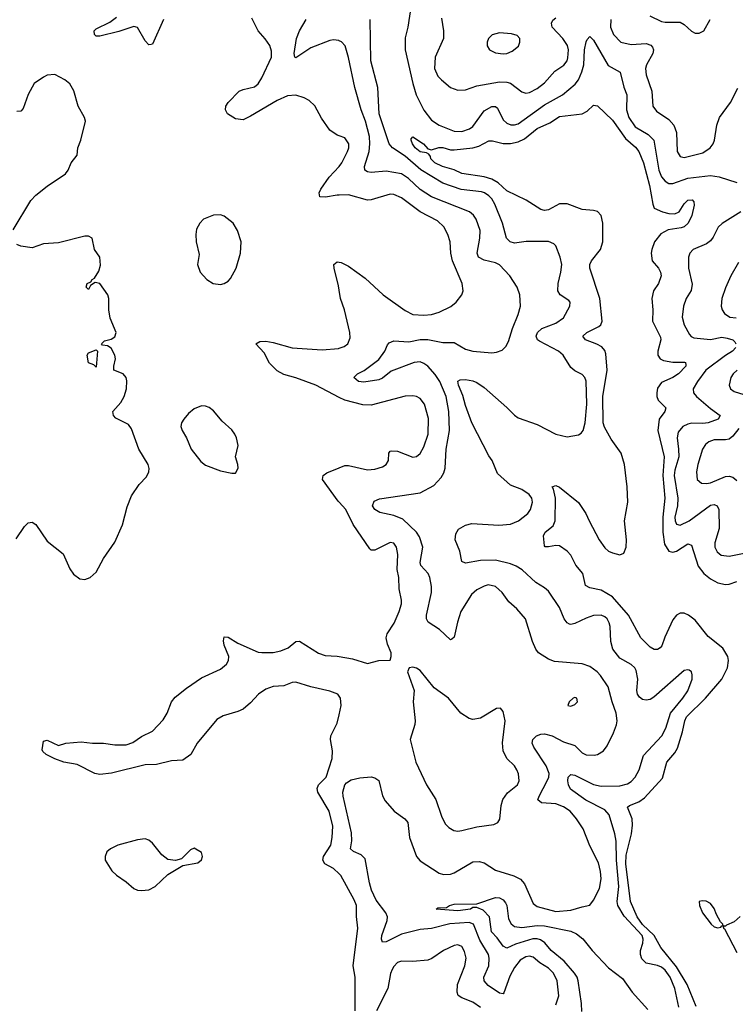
# Model space of a CAD drawing. Header units: inches. Extents: x 2057696 to 2160536, y 827480 to 1016834.
# Tile 246 of 256: x 2138304 to 2142102, y 913145 to 918369. Entities that reach past the tile are written whole.
import ezdxf

# ---------------------------------------------------------------- set-up
doc = ezdxf.new("R2010")
doc.units = ezdxf.units.IN
doc.header["$MEASUREMENT"] = 0
doc.layers.add('C1931', color=7, linetype='Continuous')
doc.layers.add('C1941', color=7, linetype='Continuous')

msp = doc.modelspace()

# ---------------------------------------------------------------- linework, layer by layer
at = {"layer": 'C1931', "color": 5}
for points, elevation in [([(2139068.2, 918370), (2139010, 918239.3), (2139002.5, 918237.5), (2138990, 918236.2), (2138970, 918256.3), (2138930, 918327.8), (2138910, 918333.3), (2138830, 918306.8), (2138730, 918281.1), (2138710, 918282.4), (2138701, 918290), (2138700.3, 918310), (2138710, 918320.2), (2138783.2, 918356.8), (2138818, 918382)], 380), ([(2140000, 917753.3), (2139990, 917757), (2139950, 917783.7), (2139906.2, 917846.2), (2139870, 917912.3), (2139840.1, 917940.1), (2139814.3, 917954.3), (2139770, 917968.7), (2139725.7, 917965.7), (2139670, 917941.2), (2139530, 917857.5), (2139490, 917838.2), (2139450, 917843.8), (2139406.6, 917870), (2139397.4, 917890), (2139399.1, 917910), (2139410.8, 917930), (2139470, 917989.3), (2139490, 917999), (2139550, 918012.1), (2139570, 918028.1), (2139590, 918061.1), (2139640.3, 918170), (2139641.2, 918201.2), (2139631.4, 918231.4), (2139607.9, 918267.9), (2139569.7, 918310), (2139537, 918377)], 380), ([(2140000, 918257.7), (2139998.4, 918258.4), (2139970, 918261.5), (2139950, 918257.8), (2139850, 918220.3), (2139770, 918166.9), (2139765.1, 918170), (2139760.9, 918190), (2139773.1, 918270), (2139789.4, 918310.6), (2139825.2, 918370)], 360), ([(2138270, 917253.4), (2138364, 917410), (2138390, 917437.4), (2138450, 917486), (2138548.1, 917551.9), (2138562, 917570), (2138577.6, 917610), (2138609.6, 917650), (2138613, 917690), (2138628.3, 917730), (2138654, 917830), (2138648.4, 917850), (2138615.3, 917910), (2138592.2, 917992.2), (2138570, 918029.6), (2138543.6, 918050), (2138490, 918077.4), (2138450, 918074.8), (2138430, 918065), (2138381.2, 918030), (2138350, 917973), (2138322, 917898), (2138310, 917883.6), (2138290, 917881.3)], 420), ([(2140000, 917438), (2139990, 917437.6), (2139927.3, 917427.3), (2139897, 917430), (2139892.9, 917450), (2139903.2, 917470), (2139946.4, 917533.6), (2140000, 917589.7)], 380), ([(2138285.6, 915614.4), (2138330, 915680.3), (2138350, 915698.9), (2138370, 915703.1), (2138390.9, 915690.9), (2138450, 915602), (2138534.4, 915534.4), (2138570, 915456), (2138590, 915426.8), (2138623.4, 915403.4), (2138650, 915399.1), (2138679, 915410), (2138710, 915438.8), (2138750, 915510.7), (2138810, 915597.3), (2138850.7, 915689.3), (2138874.8, 915785.2), (2138897.8, 915842.2), (2138937.7, 915902.3), (2138976.9, 915943.1), (2138989.5, 915970), (2138991.9, 915988.1), (2138987, 916010), (2138937, 916090), (2138898, 916198), (2138881.2, 916221.2), (2138815.1, 916255.1), (2138802, 916270), (2138799.5, 916290), (2138841.7, 916338.3), (2138859.6, 916370), (2138871.2, 916410), (2138872.7, 916452.7), (2138869.4, 916470), (2138854, 916490), (2138804, 916510), (2138803.7, 916530), (2138813, 916570), (2138809.7, 916590), (2138790, 916626.6), (2138770, 916639), (2138743.1, 916643.1), (2138738, 916650), (2138755.3, 916664.7), (2138790, 916674.8), (2138810, 916686), (2138817, 916710), (2138784.8, 916784.8), (2138777, 916830), (2138777.6, 916890), (2138771.6, 916910), (2138730, 916969.3), (2138704.7, 916975.3), (2138680.7, 916959.3), (2138670, 916938), (2138658, 916950), (2138662, 916970), (2138682, 916978), (2138689, 916990), (2138702, 916998), (2138724.4, 917035.6), (2138733.2, 917066.8), (2138729.8, 917110), (2138701.3, 917150), (2138689.6, 917209.6), (2138670, 917219.7), (2138650, 917219.7), (2138510, 917186), (2138430, 917179.7), (2138370, 917158.4), (2138310, 917167.6), (2138290, 917177)], 420), ([(2140000, 916934.6), (2139996.4, 916956.4), (2139972.8, 917050), (2139971.5, 917070), (2139990, 917083.6), (2140000, 917082.4)], 380), ([(2140000, 916365.4), (2139875.4, 916430), (2139770, 916469.4), (2139706.1, 916486.1), (2139670, 916505.4), (2139630, 916546.4), (2139601.7, 916601.7), (2139558, 916650), (2139578.3, 916661.7), (2139610, 916663.2), (2139650, 916657.2), (2139750, 916627.9), (2139910, 916617.5), (2139995.6, 916624.4), (2140000, 916625.9)], 380), ([(2140000, 915809.9), (2139995.2, 915815.2), (2139911.7, 915930), (2139915.6, 915950), (2139934.7, 915965.3), (2140000, 915992.3)], 380), ([(2140000, 914780.8), (2139993.5, 914790), (2139950, 914807.2), (2139850.3, 914830.3), (2139770, 914854.8), (2139750, 914852.5), (2139705.8, 914834.2), (2139650, 914830.6), (2139610, 914816.5), (2139571.2, 914790), (2139530, 914744.5), (2139489.5, 914710.5), (2139462, 914698), (2139384.2, 914675.8), (2139350, 914656.1), (2139247, 914530), (2139212, 914470), (2139170, 914441.1), (2139110, 914436.5), (2139030, 914418), (2138970, 914415.6), (2138791.9, 914371.9), (2138730, 914363.9), (2138703.1, 914370), (2138610, 914417.7), (2138539, 914430), (2138490, 914446.9), (2138444.5, 914470), (2138426.7, 914486.7), (2138423.9, 914496.1), (2138430, 914542), (2138450, 914547.3), (2138510, 914518), (2138549.4, 914530.6), (2138630, 914538), (2138690, 914530.4), (2138750, 914530.3), (2138810, 914521.3), (2138870, 914522), (2138905.5, 914534.5), (2138950, 914566.4), (2139010, 914594.3), (2139065.6, 914654.4), (2139086.6, 914690), (2139110.8, 914750), (2139130, 914775), (2139190, 914822.7), (2139270, 914876.8), (2139370, 914922.6), (2139402, 914950), (2139411.8, 914970), (2139413.5, 914990), (2139389.8, 915050.2), (2139385.5, 915074.5), (2139390, 915094.9), (2139410, 915092.4), (2139461.9, 915061.9), (2139570, 915014.2), (2139590, 915010.9), (2139650, 915011.4), (2139690, 915019.8), (2139730, 915037.3), (2139770, 915070.9), (2139790, 915072.5), (2139890, 915007.4), (2139924.9, 914995.1), (2139990, 914991.5), (2140000, 914989.8)], 380), ([(2140000, 913836.6), (2139970, 913865), (2139924.4, 913890), (2139913.3, 913910), (2139917.2, 913930), (2139955.5, 913990), (2139963.4, 914030), (2139965.4, 914090), (2139946.6, 914170), (2139887.1, 914270), (2139882.5, 914290), (2139890.8, 914310), (2139930, 914350.3), (2139962.7, 914450), (2139963.6, 914490), (2139953, 914550), (2139955.9, 914570), (2139990, 914637), (2140000, 914681.5)], 380)]:
    msp.add_lwpolyline(points, dxfattribs=dict(at, elevation=elevation))
at = {"layer": 'C1931', "color": 5, "elevation": 420}
for points in [[(2139370, 917334), (2139332.1, 917332.1), (2139280.7, 917310), (2139260.5, 917290), (2139242.6, 917257.4), (2139238.4, 917230), (2139240.3, 917190), (2139256.1, 917123.9), (2139248, 917070), (2139261.6, 917030), (2139297.3, 916990), (2139330.3, 916970.3), (2139370, 916964.6), (2139390, 916968.9), (2139410, 916981.3), (2139423.3, 916996.7), (2139453, 917050), (2139477, 917130), (2139479.5, 917190), (2139460.9, 917250), (2139438, 917290), (2139390, 917327)], [(2138710, 916526), (2138698, 916538), (2138670, 916548), (2138662, 916590), (2138670, 916602), (2138710, 916618), (2138718, 916610)], [(2139270, 916320.9), (2139230, 916303.7), (2139199.9, 916280.1), (2139174.8, 916250), (2139162.8, 916230), (2139158.8, 916210), (2139166, 916190), (2139190.4, 916150.4), (2139214, 916090), (2139265.4, 916025.4), (2139290, 916006), (2139370, 915976.3), (2139430, 915964), (2139450, 915964), (2139464.5, 915990), (2139462.9, 916010), (2139449.6, 916050), (2139463.5, 916110), (2139455.4, 916150), (2139446, 916170), (2139430, 916193.6), (2139379.5, 916239.5), (2139333.2, 916293.2), (2139310, 916311.8), (2139290, 916319.5)], [(2138970, 914022.9), (2138930, 914018.7), (2138824.7, 913990), (2138786, 913970), (2138766, 913954), (2138757.3, 913930), (2138758.8, 913910), (2138793.3, 913853.3), (2138817.3, 913830), (2138870, 913795.5), (2138910, 913760.5), (2138930, 913750.5), (2138950, 913748.2), (2138990, 913753), (2139024, 913770), (2139090, 913834), (2139170, 913881), (2139250, 913896), (2139269.1, 913910.9), (2139274, 913930), (2139268.7, 913950), (2139230, 913973.2), (2139210, 913964), (2139163.5, 913916.5), (2139131, 913909), (2139090, 913914), (2139059, 913939), (2139010, 913999.5), (2138990, 914015.6)]]:
    msp.add_lwpolyline(points, close=True, dxfattribs=at)
at = {"layer": 'C1941', "color": 5}
for points, elevation in [([(2140393.7, 918530), (2140364.2, 918330), (2140350, 918273.2), (2140349.5, 918210), (2140390, 918030.3), (2140409.1, 917970), (2140449.3, 917889.3), (2140490, 917835.5), (2140530, 917810.1), (2140610, 917776.8), (2140650, 917775.1), (2140692.4, 917790), (2140710, 917803.2), (2140770, 917884.7), (2140810, 917907.8), (2140830, 917908.1), (2140839.7, 917899.7), (2140870, 917837.3), (2140890, 917820.2), (2140911.5, 917811.5), (2140930, 917810.8), (2140950, 917817.2), (2141090, 917917.1), (2141184.6, 917970), (2141252.7, 918027.3), (2141270, 918050.2), (2141288.2, 918091.8), (2141297.6, 918130), (2141301.5, 918210), (2141310, 918250.8), (2141315.6, 918264.4), (2141330, 918279.3), (2141350, 918259.6), (2141426.7, 918126.7), (2141491.7, 918090), (2141511.2, 918011.2), (2141527.2, 917970), (2141525.1, 917890), (2141537.1, 917850), (2141570, 917801.4), (2141639.4, 917759.4), (2141669.5, 917730), (2141696.3, 917570), (2141710, 917535.9), (2141730, 917511.7), (2141750, 917500.5), (2141770, 917499.5), (2141850, 917528.3), (2141970, 917542.6), (2142015.9, 917535.9), (2142110, 917505.8)], 340), ([(2141801.9, 913130), (2141780.5, 913230), (2141755.8, 913290), (2141730, 913326.2), (2141710, 913342.5), (2141690, 913351.6), (2141630, 913363.7), (2141606.2, 913386.2), (2141598.4, 913410), (2141599.3, 913430), (2141612.2, 913470), (2141613.3, 913490), (2141607.1, 913510), (2141512.4, 913612.4), (2141478.7, 913670), (2141474.9, 913690), (2141484.1, 913770), (2141471.9, 913910), (2141470.3, 914010.3), (2141463, 914050), (2141432.3, 914150), (2141410, 914176.6), (2141308.8, 914228.8), (2141227.5, 914287.5), (2141216.5, 914310), (2141213.7, 914330), (2141215, 914350), (2141230, 914364.2), (2141250, 914360.5), (2141350, 914310.8), (2141390, 914302.3), (2141490, 914304.3), (2141530, 914314.3), (2141550, 914327.3), (2141569.9, 914350.1), (2141591.9, 914390), (2141614.3, 914465.7), (2141711.9, 914570), (2141732.9, 914610), (2141758.3, 914690), (2141824.5, 914770), (2141850, 914807.8), (2141872.8, 914870), (2141874.1, 914894.1), (2141869.7, 914909.7), (2141857.5, 914917.5), (2141850, 914920.5), (2141830, 914915.4), (2141670, 914775), (2141650, 914762.8), (2141630, 914758.2), (2141610, 914762.7), (2141594.1, 914774.1), (2141583.8, 914790), (2141580.3, 914810), (2141584.5, 914870), (2141575.9, 914915.9), (2141568.8, 914930), (2141550, 914947.9), (2141490, 914981.8), (2141453, 915030), (2141441.2, 915070), (2141438.1, 915150), (2141433.2, 915170), (2141422.5, 915190), (2141410, 915201), (2141389.9, 915209.9), (2141350, 915208.5), (2141310, 915194.5), (2141250, 915165.3), (2141230, 915160.4), (2141222.7, 915162.7), (2141210, 915169.7), (2141193.3, 915190), (2141170, 915249.7), (2141110, 915336.8), (2141090, 915354.8), (2141043.2, 915383.2), (2140970.8, 915450), (2140939.1, 915470), (2140910, 915482.1), (2140830, 915500.9), (2140750, 915500.7), (2140670, 915485.6), (2140650, 915495.1), (2140640.7, 915550), (2140615, 915610), (2140618.4, 915641.6), (2140633.9, 915666.1), (2140670, 915687.4), (2140704.7, 915695.3), (2140847.8, 915687.8), (2140910, 915692.3), (2140951.1, 915710), (2141001.7, 915750), (2141014.8, 915770), (2141026.2, 915810), (2141022.2, 915830), (2141008, 915850), (2140970, 915876.8), (2140910, 915898.9), (2140840.7, 915960.7), (2140811.6, 916030), (2140794.6, 916054.6), (2140704.8, 916230), (2140670, 916322.4), (2140656.1, 916376.1), (2140633.5, 916430), (2140630, 916450.5), (2140641.5, 916458.5), (2140670, 916460.2), (2140710, 916453.1), (2140730, 916444.1), (2140770, 916418.4), (2140890, 916311.6), (2140930, 916270.3), (2140950, 916257.4), (2141050, 916221.5), (2141150, 916170.3), (2141210, 916155.3), (2141270, 916166), (2141284.7, 916175.3), (2141295.1, 916190), (2141305.7, 916230), (2141314.9, 916330), (2141310.5, 916450.5), (2141304.4, 916470), (2141290, 916486.6), (2141250, 916506.9), (2141230, 916523), (2141188.7, 916590), (2141164, 916610), (2141062.9, 916662.9), (2141053.1, 916670), (2141044.6, 916690), (2141052.5, 916710), (2141076, 916730), (2141150, 916759.4), (2141190, 916786.7), (2141224.7, 916850), (2141225.1, 916870), (2141218.5, 916878.5), (2141172, 916910), (2141159.7, 916930), (2141161.4, 916970), (2141176.8, 917030), (2141181, 917070), (2141173, 917110), (2141149.6, 917170), (2141139.1, 917179.1), (2141110, 917191.4), (2140992, 917192), (2140930, 917184.2), (2140906.6, 917190), (2140888.1, 917210), (2140866.7, 917290), (2140826.7, 917390), (2140810, 917418.6), (2140794.5, 917434.5), (2140770.6, 917450.6), (2140755.1, 917455.1), (2140647.5, 917467.5), (2140550, 917502), (2140433.3, 917573.3), (2140350, 917644.7), (2140283.2, 917690), (2140265.9, 917710), (2140212, 917870), (2140205.3, 918010), (2140168, 918150), (2140164.9, 918370)], 340), ([(2140542.5, 918377.5), (2140553.8, 918310), (2140552.8, 918270), (2140509.2, 918170), (2140506.3, 918110), (2140523.7, 918070), (2140543.1, 918050), (2140590, 918008.8), (2140630, 917994.6), (2140670, 917996.1), (2140730, 918017.6), (2140850, 918039.1), (2140890, 918038.4), (2140910, 918032.5), (2140970, 917986.5), (2140990, 917979.6), (2141010, 917982.9), (2141050, 918004), (2141090, 918034.2), (2141143.7, 918096.3), (2141191.7, 918128.3), (2141209.1, 918150), (2141214, 918166), (2141216.1, 918210), (2141212.1, 918232.1), (2141187.3, 918270), (2141131.1, 918330), (2141126.7, 918350), (2141134, 918366), (2141150, 918379.6)], 360), ([(2141440.9, 918370), (2141439.7, 918330), (2141455.2, 918290), (2141494, 918250), (2141550, 918236.8), (2141630, 918242.8), (2141653.2, 918233.2), (2141662.7, 918222.7), (2141668.4, 918210), (2141664.3, 918190), (2141631.3, 918130), (2141626, 918110), (2141630, 918077.3), (2141658.8, 917990), (2141665.4, 917910), (2141683.3, 917883.3), (2141750, 917838.8), (2141775.2, 917810), (2141789.3, 917770), (2141792.9, 917670), (2141810, 917642.6), (2141830, 917638.5), (2141930, 917663.5), (2141968.2, 917690), (2141984.7, 917710), (2141992.5, 917730), (2142004.4, 917810), (2142017.6, 917850), (2142077.1, 917930), (2142115, 918005)], 360), ([(2141648.2, 918390), (2141710, 918359.3), (2141730, 918355.2), (2141810, 918356), (2141830, 918344.4), (2141870, 918308.2), (2141890, 918298.4), (2141910, 918297.6), (2141935.6, 918310), (2141969.6, 918370)], 380), ([(2141150, 913143.1), (2141166.4, 913190), (2141157, 913270), (2141137, 913310), (2141110, 913337.2), (2141065.6, 913365.6), (2141030, 913395.2), (2141010, 913400.5), (2140990, 913397.5), (2140960.6, 913379.4), (2140930, 913339.8), (2140906.2, 913293.8), (2140873.7, 913206.3), (2140870, 913201.7), (2140850, 913203.7), (2140790, 913245.6), (2140769.8, 913270), (2140768.2, 913290), (2140794.8, 913350), (2140796.4, 913390), (2140792.2, 913410), (2140746.2, 913486.2), (2140712.8, 913570), (2140690, 913579.1), (2140587.4, 913572.6), (2140490, 913548.1), (2140430, 913542.5), (2140330, 913517.6), (2140250, 913476.1), (2140230, 913474.5), (2140224.4, 913490), (2140225.6, 913510), (2140254.7, 913590), (2140256.1, 913610), (2140248.3, 913630), (2140196.9, 913696.9), (2140172, 913750), (2140160.4, 913790), (2140137.1, 913917.1), (2140117.4, 913937.4), (2140076.5, 913956.5), (2140060.5, 913970), (2140066.7, 914013.3), (2140065.2, 914054.8), (2140021.2, 914250), (2140020.2, 914270), (2140030.4, 914309.6), (2140039, 914321), (2140064.2, 914335.8), (2140110, 914346.5), (2140170, 914351.5), (2140190, 914347.1), (2140210, 914333), (2140230.7, 914250.7), (2140244.5, 914224.5), (2140291.8, 914170), (2140348.5, 914128.5), (2140364.8, 914110), (2140372.9, 914030), (2140410.2, 913930), (2140430, 913906), (2140530, 913840.7), (2140554, 913834), (2140590, 913836), (2140610, 913843), (2140710, 913900.5), (2140742.6, 913902.6), (2140770, 913895.6), (2140830, 913857), (2140926.8, 913826.8), (2140961.5, 913810), (2140984.2, 913784.2), (2141030, 913679.5), (2141050, 913664.6), (2141150, 913637.8), (2141230, 913644), (2141290, 913663.1), (2141330, 913670.5), (2141350, 913697.3), (2141380.8, 913759.2), (2141389.9, 913810.1), (2141387, 913850), (2141376.7, 913896.7), (2141330, 913986.3), (2141295.4, 914075.4), (2141259.3, 914130), (2141225.8, 914170), (2141190, 914193.8), (2141150, 914209.4), (2141073.4, 914213.4), (2141054.5, 914230), (2141061, 914250), (2141104, 914330), (2141112.2, 914350), (2141114, 914370), (2141098.8, 914410), (2141033.2, 914510), (2141025, 914530), (2141027.1, 914550), (2141046.9, 914570), (2141070, 914578.5), (2141090, 914579.8), (2141130, 914570.1), (2141190, 914537.6), (2141250, 914517.8), (2141290, 914479.6), (2141310, 914468.4), (2141353.2, 914466.8), (2141370, 914471.3), (2141402.4, 914490), (2141423, 914517), (2141455, 914585), (2141472.4, 914627.6), (2141475.8, 914650), (2141469.8, 914690), (2141448.1, 914750), (2141427, 914830), (2141387.4, 914890), (2141368.3, 914910), (2141330, 914937.6), (2141290, 914952.1), (2141143.3, 914963.3), (2141110, 914975.5), (2141057.2, 915010), (2141042.8, 915030), (2141025.1, 915070), (2140988, 915190), (2140942.9, 915242.9), (2140900.4, 915280.4), (2140864.4, 915330), (2140830, 915361.5), (2140790.6, 915370.6), (2140770, 915364.5), (2140730, 915343.5), (2140701.4, 915318.6), (2140646.4, 915230), (2140627.3, 915172.7), (2140610, 915093.2), (2140598, 915082), (2140590, 915078.4), (2140533.1, 915133.1), (2140472.6, 915172.6), (2140463.5, 915190), (2140462.5, 915210), (2140489.9, 915330), (2140490, 915362), (2140481.2, 915410), (2140472.1, 915430), (2140432.7, 915472.7), (2140429.1, 915490), (2140444, 915570), (2140425.6, 915625.6), (2140409.9, 915650), (2140338.5, 915718.5), (2140290, 915738.3), (2140215.2, 915755.2), (2140189.7, 915770), (2140176.4, 915790), (2140185.2, 915814.8), (2140213.3, 915826.7), (2140430, 915858), (2140501.9, 915898.1), (2140540.4, 915939.6), (2140554.8, 915965.2), (2140562.3, 915990), (2140568.4, 916090), (2140584.7, 916190), (2140581.7, 916290), (2140568, 916370), (2140534.3, 916450), (2140510, 916486.4), (2140469.8, 916530), (2140450, 916545.5), (2140430, 916553.4), (2140397.6, 916550), (2140275.9, 916504.1), (2140230, 916467.8), (2140210, 916458.9), (2140130, 916445.2), (2140102.7, 916450), (2140078, 916470), (2140098, 916490), (2140132.8, 916507.2), (2140210, 916566.9), (2140242, 916610), (2140256.6, 916643.4), (2140265.7, 916654.3), (2140290, 916666), (2140370, 916660.1), (2140430, 916671.6), (2140470, 916672.9), (2140550, 916656.8), (2140610, 916656.3), (2140670, 916620.2), (2140710, 916611.1), (2140810, 916602.2), (2140835.5, 916604.5), (2140864.4, 916615.6), (2140884.4, 916635.6), (2140898.4, 916661.6), (2140919, 916730), (2140950, 916805.5), (2140961.6, 916850), (2140959.3, 916910), (2140943.8, 916950), (2140905.6, 917010), (2140850, 917068.7), (2140830, 917079.4), (2140770, 917093.4), (2140739.3, 917110), (2140732.9, 917130), (2140746.9, 917210), (2140749, 917250), (2140727, 917310), (2140712.1, 917332.1), (2140691.1, 917350), (2140489.6, 917429.6), (2140430, 917468.7), (2140367.3, 917527.3), (2140330, 917550.9), (2140250, 917565), (2140170, 917559), (2140150, 917561.4), (2140136.3, 917570), (2140135, 917590), (2140159.7, 917670), (2140163.4, 917710), (2140160.9, 917750), (2140140.4, 917830), (2140117.1, 917890), (2140083.7, 918010), (2140048.9, 918168.9), (2140031.1, 918230), (2140011.9, 918251.9), (2140000, 918257.7)], 360), ([(2141894.1, 913134.1), (2141847.5, 913250), (2141790, 913344.8), (2141707, 913447), (2141671.4, 913510), (2141609.5, 913569.5), (2141582.2, 913610), (2141545.6, 913690), (2141521.1, 913890), (2141523.9, 913936.1), (2141551.8, 914050), (2141556.5, 914096.5), (2141554.5, 914130), (2141529.3, 914190.7), (2141540.6, 914199.4), (2141590, 914219.3), (2141619.6, 914240.4), (2141715.8, 914344.2), (2141739.2, 914430), (2141781.2, 914478.8), (2141796.3, 914503.7), (2141822.7, 914590), (2141833.8, 914650), (2141842.8, 914670), (2141944.5, 914770), (2142030, 914870.3), (2142060.7, 914930), (2142067, 914970), (2142062.8, 914990), (2142035.3, 915035.3), (2141957.4, 915097.4), (2141890, 915183.5), (2141854.5, 915210), (2141830, 915220.3), (2141810, 915220.8), (2141790.4, 915210), (2141770, 915184.4), (2141727.4, 915092.6), (2141712.1, 915047.9), (2141703.5, 915036.5), (2141690, 915027.4), (2141672.4, 915027.6), (2141650, 915039.2), (2141600.8, 915090), (2141534.7, 915210), (2141450, 915306.8), (2141390, 915341.9), (2141330, 915355), (2141306.6, 915366.6), (2141293.3, 915430), (2141255.8, 915475.8), (2141230, 915527.3), (2141209.6, 915550), (2141170, 915578.5), (2141150, 915579.2), (2141111.7, 915571.7), (2141092.9, 915572.9), (2141090, 915578), (2141083.6, 915630), (2141093.6, 915650), (2141136.1, 915683.9), (2141145.8, 915710), (2141148.6, 915830), (2141137.7, 915877.7), (2141129.7, 915890.3), (2141150, 915897), (2141170, 915888.5), (2141270, 915808.2), (2141309.1, 915750), (2141325.8, 915710), (2141379.8, 915610), (2141410, 915566.2), (2141429.7, 915549.7), (2141450, 915540.1), (2141490, 915530.2), (2141510, 915539.1), (2141522.5, 915570), (2141524.2, 915610), (2141514, 915710), (2141531, 915810), (2141529.1, 915890), (2141514.9, 916010), (2141495.7, 916070), (2141443.8, 916143.8), (2141407.5, 916207.5), (2141401.2, 916230), (2141399.9, 916370), (2141422, 916510), (2141415.7, 916595.7), (2141410, 916614.4), (2141393.9, 916633.9), (2141368.1, 916648.1), (2141307.8, 916670), (2141292.6, 916690), (2141314, 916710), (2141378.8, 916741.2), (2141389, 916751), (2141395, 916770), (2141384, 916890), (2141330.4, 917050), (2141329.4, 917070), (2141338.3, 917090), (2141386.4, 917150), (2141399.7, 917190), (2141399.4, 917290), (2141389.8, 917329.8), (2141370, 917350.6), (2141350, 917357), (2141290, 917361.2), (2141210, 917392.2), (2141168.7, 917391.3), (2141110, 917360.5), (2141090, 917356.3), (2141070, 917362), (2140992.3, 917412.3), (2140890, 917460.8), (2140843, 917503), (2140810, 917523.4), (2140770, 917534.9), (2140650, 917552.6), (2140610, 917572.4), (2140548.3, 917590), (2140507.8, 917610), (2140486.8, 917630), (2140484, 917644), (2140475.1, 917655.1), (2140462.7, 917662.7), (2140430, 917667.9), (2140403.7, 917690), (2140389.2, 917710), (2140382.7, 917730), (2140382.5, 917737.5), (2140390, 917747.7), (2140448, 917710), (2140470, 917684.7), (2140490, 917678.8), (2140528.8, 917691.2), (2140550, 917690.9), (2140590, 917678.6), (2140610, 917677.9), (2140710, 917688.6), (2140741.9, 917698.1), (2140793.7, 917726.3), (2140814, 917726), (2140870, 917712.6), (2140910, 917711.9), (2140950, 917721.5), (2140982.6, 917737.4), (2141050, 917791.3), (2141118, 917822), (2141170, 917855.9), (2141289.9, 917870.1), (2141315.5, 917884.5), (2141350, 917916.4), (2141370, 917912.2), (2141450, 917836.3), (2141518.7, 917738.7), (2141573, 917693), (2141590, 917670.2), (2141615.1, 917610), (2141646.5, 917490), (2141664, 917390), (2141672, 917370), (2141716.5, 917350), (2141750, 917340.3), (2141781.8, 917338.2), (2141804.1, 917350), (2141830, 917392.9), (2141850, 917411.3), (2141872.5, 917412.5), (2141882.8, 917402.8), (2141884.2, 917384.2), (2141871.5, 917330), (2141852.1, 917290), (2141830, 917270.6), (2141815.5, 917264.5), (2141745.9, 917254.1), (2141707.3, 917232.7), (2141673.7, 917190), (2141659, 917150), (2141656.5, 917130), (2141661.5, 917090), (2141694, 917050), (2141704.7, 917030), (2141708.1, 917010), (2141694.2, 916970), (2141668, 916930), (2141658.8, 916890), (2141664.3, 916830), (2141663.5, 916770), (2141705.2, 916685.2), (2141706.8, 916670), (2141691.5, 916610), (2141690.9, 916590), (2141703.8, 916570), (2141721.3, 916561.3), (2141770, 916551.3), (2141832.1, 916552.1), (2141837.1, 916550), (2141838.8, 916538.8), (2141838.8, 916530), (2141800.2, 916490), (2141770, 916471), (2141710, 916443.7), (2141690, 916414.7), (2141685.1, 916390), (2141685.9, 916370), (2141693.4, 916350), (2141732.9, 916310), (2141728.4, 916290), (2141697.8, 916250), (2141691.4, 916190), (2141725.4, 916050), (2141717.8, 915950), (2141727.8, 915830), (2141716.8, 915730), (2141718, 915650), (2141727.3, 915587.3), (2141750, 915548.9), (2141770, 915543.6), (2141790, 915548.9), (2141850, 915588), (2141870, 915581.8), (2141905.6, 915470), (2141935.1, 915430), (2141970, 915403), (2142010, 915381.8), (2142050, 915372.8), (2142070, 915374.4), (2142111.2, 915388.8)], 320), ([(2140000, 917589.7), (2140000.3, 917590), (2140013.7, 917610), (2140043.9, 917670), (2140050.9, 917690), (2140050.9, 917710), (2140030, 917742), (2140000, 917753.3)], 380), ([(2140000, 917082.4), (2140010, 917081.2), (2140050, 917061.6), (2140137.8, 916997.8), (2140233.1, 916910), (2140350, 916826), (2140390, 916805.4), (2140450, 916801.2), (2140490, 916805.2), (2140530, 916816.9), (2140592.8, 916847.2), (2140621.3, 916870), (2140651.6, 916910), (2140657.6, 916930), (2140653, 916970), (2140601.6, 917090), (2140593.2, 917130), (2140589.7, 917190.3), (2140577.2, 917230), (2140556.1, 917270), (2140521.4, 917301.4), (2140430, 917349.1), (2140330, 917423.7), (2140290, 917442.5), (2140270, 917443), (2140170, 917412.9), (2140150, 917412.2), (2140050, 917439.9), (2140000, 917438)], 380), ([(2142131.7, 917350), (2142031.8, 917288.2), (2142010.8, 917269.2), (2141985.3, 917214.7), (2141970, 917195.1), (2141950, 917180.3), (2141878, 917150), (2141861.1, 917130), (2141854.3, 917110), (2141853.8, 917050), (2141873.6, 916966.4), (2141867.3, 916932.7), (2141841.8, 916890), (2141827.5, 916850), (2141820.2, 916790), (2141830.2, 916750), (2141859.4, 916699.4), (2141868.2, 916688.2), (2141881.4, 916681.4), (2141970, 916673), (2142030, 916683.9), (2142059.2, 916679.2), (2142088.4, 916670), (2142099.3, 916659.3), (2142104.7, 916650)], 340), ([(2142118.5, 917081.5), (2142078, 917010), (2142050, 916946), (2142031.3, 916890), (2142027.9, 916850), (2142032.9, 916830), (2142044.6, 916810), (2142073.4, 916790), (2142106.9, 916786.9)], 360), ([(2140000, 916625.9), (2140025.6, 916634.4), (2140045.1, 916650), (2140058, 916682), (2140057, 916710), (2140028.4, 916830), (2140007.4, 916890), (2140000, 916934.6)], 380), ([(2142105, 916630), (2142087.1, 916610), (2142050, 916587.7), (2141945.3, 916510), (2141900.9, 916450), (2141879.2, 916410), (2141880.8, 916390), (2141895.9, 916370), (2141970, 916305.5), (2142022.6, 916270), (2142011.7, 916250), (2141958.7, 916230), (2141930, 916226.2), (2141871.1, 916228.9), (2141850, 916223), (2141823.2, 916210), (2141799.8, 916180.2), (2141792.8, 916150), (2141801.6, 916090), (2141801.9, 916050), (2141780.9, 915979.1), (2141777, 915950), (2141797.5, 915830), (2141794.8, 915790), (2141782.1, 915730), (2141783.6, 915710), (2141790, 915693.4), (2141810, 915686.6), (2141857.8, 915710), (2141970, 915794.1), (2141990, 915797.7), (2142006.7, 915790), (2142014.6, 915770), (2142016.2, 915670), (2141992.8, 915592.8), (2141993.4, 915570), (2142005.7, 915545.7), (2142027.4, 915527.4), (2142070, 915522.7), (2142150, 915538.1)], 340), ([(2142112.6, 916510), (2142090.2, 916490), (2142078.4, 916470), (2142069.1, 916430), (2142077.4, 916410), (2142096.5, 916396.5), (2142170, 916372.9)], 360), ([(2140000, 915992.3), (2140030, 916004.7), (2140050, 916003.9), (2140150, 915981.2), (2140190, 915985.2), (2140230, 915997.2), (2140249.7, 916010), (2140262.4, 916030), (2140263.1, 916070), (2140270, 916079.5), (2140278.3, 916081.7), (2140310, 916079.3), (2140390, 916047.4), (2140410, 916052.2), (2140430, 916068.4), (2140450, 916103.1), (2140472.7, 916170), (2140473.4, 916253.4), (2140452.5, 916330), (2140430, 916359.1), (2140410, 916369.7), (2140390, 916373.8), (2140350, 916372.5), (2140170, 916324), (2140126.3, 916326.3), (2140030, 916349.9), (2140000, 916365.4)], 380), ([(2142120.3, 916199.7), (2142090, 916158.9), (2142070, 916144), (2142050, 916139.8), (2141990, 916139.4), (2141962, 916130), (2141944.4, 916115.6), (2141928.9, 916091.1), (2141903.7, 916010), (2141895.8, 915970), (2141900.2, 915930), (2141923, 915910), (2141950, 915907.8), (2141970, 915911.7), (2142050, 915945.9), (2142070, 915947.3), (2142090, 915941.7), (2142110, 915924.7)], 360), ([(2140000, 914989.8), (2140070, 914978.4), (2140150, 914953.3), (2140210, 914968.8), (2140270, 914971.3), (2140276.2, 914990), (2140276.3, 915010), (2140256.2, 915056.2), (2140249.8, 915090), (2140254.4, 915110), (2140292.2, 915167.8), (2140318.5, 915230), (2140329.8, 915270.2), (2140330.7, 915290), (2140317.5, 915350), (2140315.9, 915410), (2140308.3, 915451.7), (2140311.7, 915531.7), (2140304, 915570), (2140290, 915591.1), (2140270, 915595.4), (2140190, 915555.3), (2140170, 915555.1), (2140161.9, 915561.9), (2140073.6, 915690), (2140035.8, 915770), (2140000, 915809.9)], 380), ([(2140000, 914681.5), (2140010.9, 914730), (2140007.6, 914770), (2140000, 914780.8)], 380), ([(2140084.9, 913110), (2140084.7, 913290), (2140073.8, 913350), (2140098.2, 913550), (2140091.5, 913611.5), (2140091.5, 913670), (2140080.3, 913700.3), (2140008.5, 913828.5), (2140000, 913836.6)], 380), ([(2141287.1, 913107.1), (2141286.8, 913150), (2141268.8, 913270), (2141263.2, 913290), (2141249.3, 913310), (2141193.7, 913373.7), (2141125.4, 913430), (2141091.3, 913471.3), (2141067.9, 913487.9), (2141050, 913493.5), (2141028.1, 913491.9), (2140935.3, 913464.7), (2140890, 913443.9), (2140870, 913453.5), (2140838.8, 913498.8), (2140809.1, 913530), (2140797.2, 913610), (2140764.5, 913644.5), (2140730, 913658.4), (2140710, 913658), (2140696, 913650), (2140630, 913640.4), (2140515.3, 913650), (2140523.7, 913656.3), (2140570, 913659.1), (2140585.2, 913670), (2140610, 913676.1), (2140730, 913678.7), (2140830, 913712.7), (2140850, 913710.4), (2140870, 913700.4), (2140883.4, 913683.4), (2140889.2, 913669.2), (2140897.9, 913597.9), (2140912.5, 913572.5), (2140930, 913557.7), (2140970, 913552.5), (2141050, 913563.9), (2141090, 913561.4), (2141230, 913533.4), (2141259.2, 913519.2), (2141293.3, 913493.3), (2141342.3, 913430), (2141430, 913338.1), (2141502.9, 913282.9), (2141555.6, 913210), (2141637.5, 913117.5)], 340), ([(2142128.2, 913611.8), (2142096.9, 913583.1), (2142054.9, 913565.1), (2142050, 913559), (2142041, 913559), (2142038, 913550), (2142044.9, 913544.9), (2142110, 913420.3)], 320), ([(2140750, 913128.7), (2140710, 913157.4), (2140650, 913179.3), (2140632.2, 913192.2), (2140626.2, 913210), (2140628.7, 913250), (2140666.5, 913350), (2140673, 913390), (2140664.6, 913424.6), (2140650, 913451.1), (2140630, 913460.4), (2140610, 913457.4), (2140553.7, 913430), (2140491.4, 913388.6), (2140470, 913379.8), (2140390, 913372.5), (2140330, 913374.4), (2140310, 913366.2), (2140290, 913346.6), (2140280.4, 913330), (2140272.1, 913307.9), (2140257.5, 913230), (2140197.5, 913110)], 380)]:
    msp.add_lwpolyline(points, dxfattribs=dict(at, elevation=elevation))
for points, elevation in [([(2140850, 918298.7), (2140811.2, 918288.8), (2140791.8, 918270), (2140785.3, 918250), (2140784.9, 918230), (2140797, 918210), (2140830, 918192.4), (2140870, 918187.7), (2140889.8, 918190.2), (2140917.2, 918202.8), (2140951.2, 918228.8), (2140959.5, 918250), (2140958, 918270), (2140945.4, 918285.4), (2140914.7, 918294.7)], 380), ([(2140390, 914934.5), (2140372, 914930), (2140362.8, 914910), (2140398.4, 914810), (2140392.4, 914750), (2140402.6, 914650), (2140401.1, 914630), (2140376.4, 914550), (2140406, 914430), (2140462.6, 914310), (2140512.7, 914232.7), (2140542.8, 914142.8), (2140563.2, 914103.2), (2140582.6, 914082.6), (2140608.1, 914068.1), (2140630, 914064.4), (2140650, 914068), (2140730, 914086), (2140820.5, 914099.5), (2140842.7, 914110), (2140851.9, 914128.1), (2140859.3, 914200.7), (2140868.8, 914231.2), (2140893.4, 914266.6), (2140946.6, 914310), (2140955.1, 914330), (2140951.3, 914368.7), (2140942.6, 914390), (2140931.1, 914410), (2140889.9, 914449.9), (2140869.8, 914490), (2140867.4, 914532.6), (2140881.3, 914650), (2140870, 914698), (2140856.2, 914716.2), (2140835.1, 914715.1), (2140750, 914663.5), (2140710, 914655.6), (2140690, 914662.4), (2140645.6, 914690), (2140579.5, 914770), (2140504.2, 914824.2), (2140430, 914917), (2140410, 914929.4)], 380), ([(2141250, 914773.6), (2141241, 914770), (2141221, 914750), (2141214, 914730), (2141230, 914726.8), (2141250, 914736), (2141264, 914750), (2141262, 914770)], 380), ([(2141925.7, 913694.3), (2141911, 913690), (2141912.4, 913670), (2141929, 913630), (2141974.9, 913570), (2141990, 913556.4), (2142010, 913550.7), (2142025.2, 913554.8), (2142030, 913562), (2142038, 913562), (2142035.3, 913570), (2142023.3, 913583.3), (2142001.6, 913621.6), (2141990, 913652.8), (2141970, 913680.8), (2141947.3, 913692.7)], 320)]:
    msp.add_lwpolyline(points, close=True, dxfattribs=dict(at, elevation=elevation))

doc.saveas('drawing.dxf')
